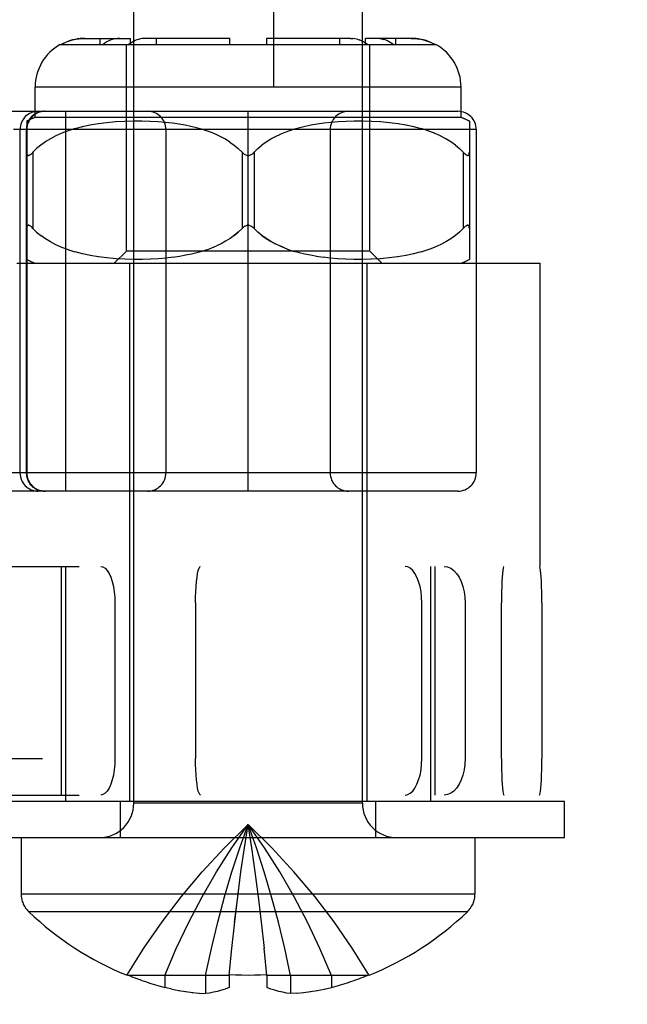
# Model space of a CAD drawing. Header units: inches. Extents: x 0 to 214, y 0 to 139.
# Tile 38 of 147: x 67.133 to 67.632, y 65.655 to 66.465. Entities that reach past the tile are written whole.
import ezdxf

# ---------------------------------------------------------------- set-up
doc = ezdxf.new("R2010")
doc.units = ezdxf.units.IN
doc.header["$LTSCALE"] = 11.786071
doc.header["$MEASUREMENT"] = 0
doc.linetypes.add('HIDDEN', pattern=[0.2, 0.1, -0.1])
doc.layers.add('DEFAULT_2', color=8, linetype='HIDDEN')

msp = doc.modelspace()

# ---------------------------------------------------------------- linework, layer by layer
at = {"layer": 'DEFAULT_2', "color": 8, "linetype": 'HIDDEN'}
for p, q in [((67.34123, 95.87558), (67.34123, 39.27858)), ((67.22623, 65.82028), (67.22623, 66.65708)), ((67.41423, 65.82028), (67.41423, 66.65708)), ((67.16586, 66.44458), (67.47459, 66.44458)), ((67.18606, 66.44958), (67.22365, 66.44958)), ((67.19865, 66.44458), (67.19865, 66.44958)), ((67.22023, 66.27458), (67.22023, 66.44458)), ((67.22365, 66.44458), (67.22365, 66.44958)), ((67.30523, 66.44958), (67.23596, 66.44958)), ((67.24486, 66.44458), (67.24486, 66.44958)), ((67.30523, 66.44458), (67.30523, 66.44958)), ((67.40449, 66.44958), (67.33523, 66.44958)), ((67.33523, 66.44958), (67.33523, 66.44458)), ((67.39559, 66.44458), (67.39559, 66.44958)), ((67.40449, 66.44958), (67.40622, 66.44951)), ((67.4098, 66.44887), (67.41162, 66.4483)), ((67.45439, 66.44958), (67.4168, 66.44958)), ((67.4168, 66.44458), (67.4168, 66.44958)), ((67.42023, 66.27458), (67.42023, 66.44458)), ((67.4418, 66.44458), (67.4418, 66.44958)), ((67.49523, 66.40958), (67.14523, 66.40958)), ((67.14523, 66.38458), (67.14523, 66.40958)), ((67.49523, 66.38458), (67.49523, 66.40958)), ((67.11498, 66.38958), (67.49273, 66.38958)), ((67.17041, 66.07708), (67.17041, 66.38958)), ((67.32023, 66.07708), (67.32023, 66.38958)), ((67.13836, 66.38147), (67.13838, 66.09208)), ((67.49523, 66.38458), (67.14523, 66.38458)), ((67.19046, 66.37821), (67.1839, 66.37683)), ((67.19721, 66.37932), (67.19026, 66.37817)), ((67.20422, 66.3802), (67.19699, 66.37929)), ((67.21144, 66.38084), (67.204, 66.38017)), ((67.21873, 66.38126), (67.21122, 66.38082)), ((67.22593, 66.38145), (67.21852, 66.38125)), ((67.23297, 66.38145), (67.22573, 66.38145)), ((67.23973, 66.38126), (67.23279, 66.38145)), ((67.24619, 66.38091), (67.23957, 66.38127)), ((67.2523, 66.38041), (67.24605, 66.38092)), ((67.25807, 66.37977), (67.25218, 66.38042)), ((67.26346, 66.37901), (67.25797, 66.37978)), ((67.26852, 66.37814), (67.26338, 66.37902)), ((67.27326, 66.37716), (67.26845, 66.37815)), ((67.372, 66.37815), (67.36719, 66.37716)), ((67.37707, 66.37902), (67.37193, 66.37814)), ((67.38248, 66.37978), (67.37699, 66.37901)), ((67.38827, 66.38042), (67.38238, 66.37977)), ((67.3944, 66.38092), (67.38815, 66.38041)), ((67.40088, 66.38127), (67.39426, 66.38091)), ((67.40766, 66.38145), (67.40072, 66.38126)), ((67.41472, 66.38145), (67.40748, 66.38145)), ((67.42193, 66.38125), (67.41452, 66.38145)), ((67.42923, 66.38082), (67.42172, 66.38126)), ((67.43645, 66.38017), (67.42901, 66.38084)), ((67.44346, 66.37929), (67.43623, 66.3802)), ((67.45019, 66.37817), (67.44324, 66.37932)), ((67.45655, 66.37683), (67.44999, 66.37821)), ((67.50209, 66.38147), (67.50209, 66.26769)), ((67.50773, 66.37458), (67.12745, 66.37458)), ((67.13273, 66.37458), (67.13273, 66.09208)), ((67.13796, 66.37458), (67.13796, 66.09208)), ((67.16715, 66.37158), (67.16219, 66.36937)), ((67.17242, 66.37355), (67.16705, 66.37154)), ((67.17806, 66.37532), (67.17229, 66.37351)), ((67.18408, 66.37688), (67.1779, 66.37528)), ((67.25273, 66.37458), (67.25273, 66.09208)), ((67.27774, 66.37608), (67.27319, 66.37718)), ((67.28201, 66.37489), (67.27768, 66.3761)), ((67.28611, 66.37357), (67.28195, 66.37491)), ((67.29012, 66.37211), (67.28606, 66.37359)), ((67.29403, 66.37047), (67.29006, 66.37213)), ((67.2979, 66.36862), (67.29398, 66.37049)), ((67.34647, 66.37049), (67.34255, 66.36862)), ((67.35039, 66.37213), (67.34642, 66.37047)), ((67.35439, 66.37359), (67.35034, 66.37211)), ((67.3585, 66.37491), (67.35434, 66.37357)), ((67.36277, 66.3761), (67.35844, 66.37489)), ((67.36726, 66.37718), (67.36271, 66.37608)), ((67.38773, 66.37458), (67.38773, 66.09208)), ((67.46255, 66.37528), (67.45637, 66.37688)), ((67.46816, 66.37351), (67.46239, 66.37532)), ((67.4734, 66.37154), (67.46803, 66.37355)), ((67.47826, 66.36937), (67.4733, 66.37158)), ((67.50773, 66.37458), (67.50773, 66.09208)), ((67.1498, 66.36176), (67.14639, 66.35891)), ((67.15359, 66.36448), (67.14978, 66.36175)), ((67.15775, 66.36704), (67.15356, 66.36446)), ((67.16227, 66.3694), (67.1577, 66.36701)), ((67.30168, 66.36655), (67.29786, 66.36864)), ((67.30535, 66.36425), (67.30165, 66.36657)), ((67.33512, 66.36426), (67.33161, 66.36172)), ((67.3388, 66.36657), (67.3351, 66.36425)), ((67.34259, 66.36864), (67.33877, 66.36655)), ((67.48275, 66.36701), (67.47818, 66.3694)), ((67.48689, 66.36446), (67.4827, 66.36704)), ((67.49067, 66.36175), (67.48686, 66.36448)), ((67.14336, 66.35591), (67.14272, 66.35525)), ((67.14336, 66.35591), (67.14638, 66.3589)), ((67.14336, 66.35591), (67.14336, 66.29325)), ((67.3158, 66.35533), (67.31523, 66.35591)), ((67.31523, 66.35591), (67.31523, 66.29325)), ((67.32523, 66.35591), (67.32465, 66.35533)), ((67.32832, 66.35894), (67.32523, 66.35591)), ((67.32523, 66.35591), (67.32523, 66.29325)), ((67.49709, 66.35591), (67.49407, 66.3589)), ((67.49709, 66.35591), (67.49773, 66.35525)), ((67.49709, 66.35591), (67.49709, 66.29325)), ((67.49834, 66.35467), (67.49771, 66.35526)), ((67.14102, 66.29536), (67.14158, 66.29495)), ((67.14155, 66.29497), (67.14214, 66.29447)), ((67.14639, 66.29025), (67.14336, 66.29325)), ((67.31765, 66.29518), (67.31702, 66.2948)), ((67.32023, 66.29587), (67.31958, 66.29583)), ((67.32087, 66.29583), (67.32023, 66.29587)), ((67.32343, 66.2948), (67.3228, 66.29518)), ((67.49406, 66.29025), (67.49062, 66.28738)), ((67.49406, 66.29025), (67.49709, 66.29325)), ((67.49772, 66.2939), (67.49709, 66.29325)), ((67.49772, 66.2939), (67.49833, 66.29448)), ((67.49832, 66.29447), (67.4989, 66.29497)), ((67.15363, 66.28465), (67.14981, 66.28739)), ((67.15781, 66.28209), (67.1536, 66.28467)), ((67.16233, 66.27972), (67.15775, 66.28212)), ((67.4827, 66.28212), (67.47812, 66.27972)), ((67.48685, 66.28467), (67.48264, 66.28209)), ((67.49065, 66.28739), (67.48682, 66.28465)), ((67.16723, 66.27755), (67.16226, 66.27976)), ((67.1725, 66.27558), (67.16712, 66.27759)), ((67.17815, 66.27381), (67.17237, 66.27562)), ((67.18418, 66.27226), (67.17799, 66.27386)), ((67.19059, 66.27093), (67.184, 66.2723)), ((67.21023, 66.26458), (67.22023, 66.27458)), ((67.42023, 66.27458), (67.22023, 66.27458)), ((67.27813, 66.27318), (67.27363, 66.27208)), ((67.28236, 66.27437), (67.27809, 66.27317)), ((67.28641, 66.27569), (67.28232, 66.27436)), ((67.36237, 66.27317), (67.35809, 66.27437)), ((67.36682, 66.27208), (67.36232, 66.27318)), ((67.43023, 66.26458), (67.42023, 66.27458)), ((67.45646, 66.2723), (67.44987, 66.27093)), ((67.46246, 66.27386), (67.45627, 66.27226)), ((67.46808, 66.27562), (67.4623, 66.27381)), ((67.47333, 66.27759), (67.46795, 66.27558)), ((67.47819, 66.27976), (67.47322, 66.27755)), ((67.13023, 66.26458), (67.56023, 66.26458)), ((67.19737, 66.26982), (67.19037, 66.27096)), ((67.20443, 66.26894), (67.19714, 66.26985)), ((67.21171, 66.2683), (67.20419, 66.26897)), ((67.21905, 66.26789), (67.21147, 66.26832)), ((67.22631, 66.2677), (67.21882, 66.2679)), ((67.22273, 66.26458), (67.22273, 65.82208)), ((67.23339, 66.26772), (67.22608, 66.26771)), ((67.24018, 66.26792), (67.23318, 66.26771)), ((67.24666, 66.26828), (67.23999, 66.26791)), ((67.25278, 66.2688), (67.24649, 66.26827)), ((67.25855, 66.26945), (67.25264, 66.26879)), ((67.26393, 66.27023), (67.25843, 66.26944)), ((67.26898, 66.27111), (67.26383, 66.27021)), ((67.27369, 66.27209), (67.2689, 66.27109)), ((67.37155, 66.27109), (67.36676, 66.27209)), ((67.37662, 66.27021), (67.37147, 66.27111)), ((67.38202, 66.26944), (67.37652, 66.27023)), ((67.38781, 66.26879), (67.3819, 66.26945)), ((67.39396, 66.26827), (67.38767, 66.2688)), ((67.40046, 66.26791), (67.39379, 66.26828)), ((67.40727, 66.26771), (67.40027, 66.26792)), ((67.41437, 66.26771), (67.40706, 66.26772)), ((67.42163, 66.2679), (67.41414, 66.2677)), ((67.41773, 66.26458), (67.41773, 65.82208)), ((67.42898, 66.26832), (67.4214, 66.26789)), ((67.43626, 66.26897), (67.42874, 66.2683)), ((67.44331, 66.26985), (67.43602, 66.26894)), ((67.45008, 66.27096), (67.44308, 66.26982)), ((67.56023, 66.01508), (67.56023, 66.26458)), ((67.50773, 66.09208), (66.89523, 66.09208)), ((67.49273, 66.07708), (64.99773, 66.07708)), ((66.00265, 66.01508), (69.46121, 66.01508)), ((67.16673, 66.01508), (67.16673, 65.82708)), ((67.17023, 66.01508), (67.17023, 65.82208)), ((67.47023, 66.01508), (67.47023, 65.82208)), ((67.47373, 66.01508), (67.47373, 65.82708)), ((69.47517, 65.98508), (65.97264, 65.98508)), ((67.21082, 65.98508), (67.21082, 65.85708)), ((67.27706, 65.98508), (67.27706, 65.85708)), ((67.46302, 65.85708), (67.46302, 65.98508)), ((67.49864, 65.98508), (67.49864, 65.85708)), ((67.52845, 65.85708), (67.52845, 65.98508)), ((67.5617, 65.98508), (67.5617, 65.85708)), ((65.97264, 65.85708), (69.47517, 65.85708)), ((66.00265, 65.82708), (69.46121, 65.82708)), ((67.06023, 65.82208), (67.58023, 65.82208)), ((67.21523, 65.79208), (67.21523, 65.82208)), ((67.41423, 65.82028), (67.22623, 65.82028)), ((67.42523, 65.79208), (67.42523, 65.82208)), ((67.58023, 65.79208), (67.58023, 65.82208)), ((67.06023, 65.79208), (67.58023, 65.79208)), ((67.13373, 65.79208), (67.13373, 65.74553)), ((67.50673, 65.79208), (67.50673, 65.74553)), ((67.32878, 65.74339), (67.32609, 65.76388)), ((67.50673, 65.74553), (67.13373, 65.74553)), ((67.33127, 65.72243), (67.32876, 65.74358)), ((67.5005, 65.73103), (67.13995, 65.73103)), ((67.33359, 65.70087), (67.33124, 65.72268)), ((67.30473, 65.67872), (67.3069, 65.7012)), ((67.33573, 65.67872), (67.33356, 65.7012)), ((67.22096, 65.67912), (67.22073, 65.67872)), ((67.22194, 65.67872), (67.22096, 65.67912)), ((67.30473, 65.67872), (67.22194, 65.67872)), ((67.25173, 65.67872), (67.25173, 65.66868)), ((67.28533, 65.67872), (67.28533, 65.66377)), ((67.30473, 65.67872), (67.30476, 65.67912)), ((67.30473, 65.67872), (67.30473, 65.66868)), ((67.33569, 65.67912), (67.33573, 65.67872)), ((67.41851, 65.67872), (67.33573, 65.67872)), ((67.33573, 65.67872), (67.33573, 65.66868)), ((67.35512, 65.67872), (67.35512, 65.66377)), ((67.38873, 65.67872), (67.38873, 65.66868)), ((67.41949, 65.67912), (67.41851, 65.67872)), ((67.41949, 65.67912), (67.41973, 65.67872)), ((67.25769, 65.66737), (67.25173, 65.66868)), ((67.25744, 65.66742), (67.26351, 65.66627)), ((67.26312, 65.66634), (67.26918, 65.66538)), ((67.26876, 65.66544), (67.2747, 65.66468)), ((67.36575, 65.66468), (67.37169, 65.66544)), ((67.37127, 65.66538), (67.37733, 65.66634)), ((67.37694, 65.66627), (67.38301, 65.66742)), ((67.38276, 65.66737), (67.38873, 65.66868)), ((67.27435, 65.66472), (67.28009, 65.66414)), ((67.27987, 65.66416), (67.28533, 65.66377)), ((67.36058, 65.66416), (67.35512, 65.66377)), ((67.36037, 65.66414), (67.3661, 65.66472))]:
    msp.add_line(p, q, dxfattribs=at)
for points in [[(67.18606, 66.44958), (67.1841, 66.44954), (67.1821, 66.44939), (67.18006, 66.44913), (67.17801, 66.44877), (67.17599, 66.4483), (67.17398, 66.44773), (67.17203, 66.44706), (67.17013, 66.44631), (67.16832, 66.44548), (67.16659, 66.44458)], [(67.16659, 66.44458), (67.16875, 66.44569), (67.17103, 66.44668), (67.17346, 66.44756), (67.17598, 66.4483), (67.17854, 66.44887), (67.1811, 66.44928), (67.1836, 66.44951), (67.18606, 66.44958)], [(67.21475, 66.44958), (67.21301, 66.44951), (67.21125, 66.44928), (67.20943, 66.44887), (67.20762, 66.4483), (67.20584, 66.44756), (67.20412, 66.44668), (67.20251, 66.44569), (67.20098, 66.44458)], [(67.23596, 66.44958), (67.23457, 66.44954), (67.23316, 66.44939), (67.23172, 66.44913), (67.23027, 66.44877), (67.22884, 66.4483), (67.22742, 66.44773), (67.22604, 66.44706), (67.2247, 66.44631), (67.22342, 66.44548), (67.2222, 66.44458)], [(67.4098, 66.44887), (67.40799, 66.44928), (67.40622, 66.44951)], [(67.41825, 66.44458), (67.41673, 66.44569), (67.41512, 66.44668), (67.4134, 66.44756), (67.41162, 66.4483)], [(67.4285, 66.44939), (67.42709, 66.44954), (67.4257, 66.44958)], [(67.4285, 66.44939), (67.42994, 66.44913), (67.43139, 66.44877)], [(67.43947, 66.44458), (67.43824, 66.44548), (67.43697, 66.44631), (67.43562, 66.44706), (67.43424, 66.44773), (67.43282, 66.4483), (67.43139, 66.44877)], [(67.45439, 66.44958), (67.45685, 66.44951), (67.45935, 66.44928), (67.46191, 66.44887), (67.46447, 66.4483), (67.46699, 66.44756), (67.46942, 66.44668), (67.4717, 66.44569), (67.47386, 66.44458)], [(67.47386, 66.44458), (67.47213, 66.44548), (67.47032, 66.44631), (67.46842, 66.44706), (67.46647, 66.44773), (67.46447, 66.4483), (67.46244, 66.44877), (67.46039, 66.44913), (67.45835, 66.44939), (67.45635, 66.44954), (67.45439, 66.44958)], [(67.15254, 66.38958), (67.15216, 66.38957), (67.15177, 66.38956), (67.15139, 66.38953), (67.15101, 66.3895), (67.15063, 66.38945), (67.15026, 66.3894), (67.14988, 66.38933), (67.14951, 66.38925), (67.14913, 66.38917), (67.14876, 66.38907), (67.1484, 66.38896), (67.14803, 66.38885), (67.14767, 66.38872), (67.14731, 66.38858), (67.14696, 66.38844), (67.14661, 66.38828), (67.14626, 66.38812), (67.14592, 66.38794), (67.14558, 66.38776), (67.14525, 66.38757), (67.14492, 66.38737), (67.1446, 66.38716), (67.14428, 66.38694), (67.14397, 66.38672), (67.14366, 66.38648), (67.14336, 66.38624), (67.14307, 66.38599), (67.14278, 66.38573), (67.1425, 66.38546), (67.14223, 66.38519), (67.14196, 66.38491), (67.1417, 66.38462), (67.14145, 66.38432), (67.14121, 66.38402), (67.14097, 66.38371), (67.14074, 66.3834), (67.14052, 66.38308), (67.14031, 66.38275), (67.14011, 66.38242), (67.13991, 66.38208), (67.13972, 66.38174), (67.13955, 66.38139), (67.13938, 66.38104), (67.13922, 66.38068), (67.13907, 66.38032), (67.13893, 66.37996), (67.13879, 66.37959), (67.13867, 66.37922), (67.13856, 66.37884), (67.13845, 66.37846), (67.13836, 66.37808), (67.13828, 66.3777), (67.1382, 66.37731), (67.13814, 66.37693), (67.13808, 66.37654), (67.13804, 66.37615), (67.138, 66.37576), (67.13798, 66.37536), (67.13796, 66.37497), (67.13796, 66.37458)], [(67.30533, 66.36426), (67.30884, 66.36172), (67.31213, 66.35894), (67.31523, 66.35591)], [(67.32523, 66.35591), (67.32831, 66.35893), (67.3316, 66.36171)], [(67.49065, 66.36176), (67.49406, 66.35891), (67.49709, 66.35591)], [(67.13836, 66.35591), (67.13839, 66.35525), (67.13847, 66.35467), (67.13862, 66.35418), (67.13881, 66.35379), (67.13906, 66.35351), (67.13937, 66.35334), (67.13972, 66.35329), (67.14012, 66.35335), (67.14057, 66.35353), (67.14106, 66.35383), (67.14159, 66.35422), (67.14214, 66.3547)], [(67.14274, 66.35526), (67.14211, 66.35467), (67.14154, 66.35418), (67.14101, 66.35379), (67.14052, 66.35351), (67.14008, 66.35334), (67.13968, 66.35329), (67.13933, 66.35335), (67.13903, 66.35353), (67.13879, 66.35383), (67.1386, 66.35422), (67.13847, 66.3547), (67.13839, 66.35526)], [(67.3158, 66.35533), (67.3164, 66.35481), (67.31702, 66.35436), (67.31765, 66.35398), (67.31829, 66.35368), (67.31893, 66.35346), (67.31958, 66.35333), (67.32023, 66.35329)], [(67.32023, 66.35329), (67.32087, 66.35333), (67.32152, 66.35346), (67.32216, 66.35368), (67.3228, 66.35398), (67.32343, 66.35436), (67.32405, 66.35481), (67.32465, 66.35533), (67.32523, 66.35591)], [(67.50206, 66.35525), (67.50198, 66.35467), (67.50183, 66.35418), (67.50164, 66.35379), (67.50139, 66.35351), (67.50109, 66.35334), (67.50073, 66.35329), (67.50033, 66.35335), (67.49988, 66.35353), (67.49939, 66.35383), (67.49886, 66.35422), (67.49831, 66.3547)], [(67.49834, 66.35467), (67.49891, 66.35418), (67.49944, 66.35379), (67.49993, 66.35351), (67.50037, 66.35334), (67.50077, 66.35329), (67.50112, 66.35335), (67.50142, 66.35353), (67.50166, 66.35383), (67.50185, 66.35422), (67.50198, 66.3547), (67.50206, 66.35526), (67.50209, 66.35591)], [(67.14102, 66.29536), (67.14054, 66.29564), (67.14009, 66.29582), (67.13969, 66.29587), (67.13934, 66.29581), (67.13904, 66.29563), (67.13879, 66.29534), (67.13861, 66.29495), (67.13847, 66.29447), (67.13839, 66.2939), (67.13836, 66.29325)], [(67.13847, 66.29449), (67.13861, 66.29497), (67.13881, 66.29536), (67.13905, 66.29565), (67.13935, 66.29582), (67.13971, 66.29587), (67.14011, 66.29581), (67.14056, 66.29563), (67.14105, 66.29534)], [(67.14336, 66.29325), (67.14272, 66.29391), (67.14212, 66.29448)], [(67.14336, 66.29325), (67.1464, 66.29024), (67.14983, 66.28738)], [(67.31523, 66.29325), (67.31216, 66.29024), (67.3089, 66.28748), (67.30542, 66.28496), (67.30179, 66.28267), (67.29805, 66.28062), (67.29422, 66.27878)], [(67.30889, 66.28748), (67.31215, 66.29024), (67.31523, 66.29325)], [(67.31523, 66.29325), (67.3158, 66.29383), (67.3164, 66.29435), (67.31702, 66.2948), (67.31765, 66.29518), (67.31829, 66.29548), (67.31893, 66.2957), (67.31958, 66.29583)], [(67.3164, 66.29435), (67.3158, 66.29383), (67.31523, 66.29325)], [(67.32087, 66.29583), (67.32152, 66.2957), (67.32216, 66.29548), (67.3228, 66.29518), (67.32343, 66.2948), (67.32405, 66.29435), (67.32465, 66.29383)], [(67.32523, 66.29325), (67.32465, 66.29383), (67.32405, 66.29435)], [(67.35009, 66.27715), (67.34623, 66.27878), (67.34241, 66.28061), (67.33867, 66.28267), (67.33504, 66.28496), (67.33156, 66.28748), (67.3283, 66.29024), (67.32523, 66.29325)], [(67.49887, 66.29495), (67.49943, 66.29536), (67.49991, 66.29564), (67.50036, 66.29582), (67.50076, 66.29587), (67.50111, 66.29581), (67.50141, 66.29563), (67.50166, 66.29534), (67.50185, 66.29495), (67.50198, 66.29447)], [(67.50209, 66.29325), (67.50206, 66.29391), (67.50198, 66.29449), (67.50184, 66.29497), (67.50164, 66.29536), (67.5014, 66.29565), (67.5011, 66.29582), (67.50074, 66.29587), (67.50034, 66.29581), (67.49989, 66.29563), (67.4994, 66.29534)], [(67.33155, 66.28748), (67.33503, 66.28496), (67.33866, 66.28267), (67.3424, 66.28062)], [(67.28641, 66.27569), (67.29036, 66.27715), (67.29422, 66.27878)], [(67.34623, 66.27878), (67.3501, 66.27714), (67.35406, 66.27568), (67.35813, 66.27436)], [(67.13796, 66.09208), (67.13796, 66.09169), (67.13798, 66.09129), (67.138, 66.0909), (67.13804, 66.09051), (67.13808, 66.09012), (67.13814, 66.08973), (67.1382, 66.08935), (67.13828, 66.08896), (67.13836, 66.08858), (67.13845, 66.0882), (67.13856, 66.08782), (67.13867, 66.08744), (67.13879, 66.08707), (67.13893, 66.0867), (67.13907, 66.08634), (67.13922, 66.08598), (67.13938, 66.08562), (67.13955, 66.08527), (67.13972, 66.08492), (67.13991, 66.08458), (67.14011, 66.08424), (67.14031, 66.08391), (67.14052, 66.08358), (67.14074, 66.08326), (67.14097, 66.08295), (67.14121, 66.08264), (67.14145, 66.08234), (67.1417, 66.08204), (67.14196, 66.08175), (67.14223, 66.08147), (67.1425, 66.0812), (67.14278, 66.08093), (67.14307, 66.08067), (67.14336, 66.08042), (67.14366, 66.08018)], [(67.15254, 66.07708), (67.15216, 66.07708), (67.15177, 66.0771), (67.15139, 66.07713), (67.15101, 66.07716), (67.15063, 66.07721), (67.15026, 66.07726), (67.14988, 66.07733), (67.14951, 66.07741), (67.14913, 66.07749), (67.14876, 66.07759), (67.1484, 66.0777), (67.14803, 66.07781), (67.14767, 66.07794), (67.14731, 66.07808), (67.14696, 66.07822), (67.14661, 66.07838), (67.14626, 66.07854), (67.14592, 66.07871), (67.14558, 66.0789), (67.14525, 66.07909), (67.14492, 66.07929), (67.1446, 66.0795), (67.14428, 66.07972), (67.14397, 66.07994), (67.14366, 66.08018)], [(67.19907, 66.01508), (67.20091, 66.01471), (67.2027, 66.01361), (67.20441, 66.01181), (67.20598, 66.00935), (67.20738, 66.00629), (67.20858, 66.00271), (67.20954, 65.9987), (67.21025, 65.99435), (67.21068, 65.98977), (67.21082, 65.98508)], [(67.27706, 65.98508), (67.27711, 65.98977), (67.27726, 65.99435), (67.27751, 65.9987), (67.27785, 66.00271), (67.27827, 66.00629), (67.27877, 66.00935), (67.27932, 66.01181), (67.27992, 66.01361), (67.28055, 66.01471), (67.2812, 66.01508)], [(67.46302, 65.98508), (67.46285, 65.98977), (67.46235, 65.99435), (67.46153, 65.9987), (67.4604, 66.00271), (67.45901, 66.00629), (67.45737, 66.00935), (67.45554, 66.01181), (67.45355, 66.01361), (67.45146, 66.01471), (67.44931, 66.01508)], [(67.48151, 66.01508), (67.48419, 66.01471), (67.48681, 66.01361), (67.48929, 66.01181), (67.49158, 66.00935), (67.49363, 66.00629), (67.49537, 66.00271), (67.49677, 65.9987), (67.4978, 65.99435), (67.49843, 65.98977), (67.49864, 65.98508)], [(67.53045, 66.01508), (67.53013, 66.01471), (67.52983, 66.01361), (67.52954, 66.01181), (67.52927, 66.00935), (67.52903, 66.00629), (67.52883, 66.00271), (67.52867, 65.9987), (67.52855, 65.99435), (67.52847, 65.98977), (67.52845, 65.98508)], [(67.5617, 65.98508), (67.56167, 65.98977), (67.5616, 65.99435), (67.56148, 65.9987), (67.56132, 66.00271), (67.56111, 66.00629), (67.56087, 66.00935), (67.56061, 66.01181), (67.56032, 66.01361), (67.56001, 66.01471), (67.5597, 66.01508)], [(67.21082, 65.85708), (67.21068, 65.85239), (67.21025, 65.84781), (67.20954, 65.84346), (67.20858, 65.83945), (67.20738, 65.83587), (67.20598, 65.83281), (67.20441, 65.83035), (67.2027, 65.82855), (67.20091, 65.82745), (67.19907, 65.82708)], [(67.2812, 65.82708), (67.28055, 65.82745), (67.27992, 65.82855), (67.27932, 65.83035), (67.27877, 65.83281), (67.27827, 65.83587), (67.27785, 65.83945), (67.27751, 65.84346), (67.27726, 65.84781), (67.27711, 65.85239), (67.27706, 65.85708)], [(67.44931, 65.82708), (67.45146, 65.82745), (67.45355, 65.82855), (67.45554, 65.83035), (67.45737, 65.83281), (67.45901, 65.83587), (67.4604, 65.83945), (67.46153, 65.84346), (67.46235, 65.84781), (67.46285, 65.85239), (67.46302, 65.85708)], [(67.49864, 65.85708), (67.49843, 65.85239), (67.4978, 65.84781), (67.49677, 65.84346), (67.49537, 65.83945), (67.49363, 65.83587), (67.49158, 65.83281), (67.48929, 65.83035), (67.48681, 65.82855), (67.48419, 65.82745), (67.48151, 65.82708)], [(67.52845, 65.85708), (67.52847, 65.85239), (67.52855, 65.84781), (67.52867, 65.84346), (67.52883, 65.83945), (67.52903, 65.83587), (67.52927, 65.83281), (67.52954, 65.83035), (67.52983, 65.82855), (67.53013, 65.82745), (67.53045, 65.82708)], [(67.5597, 65.82708), (67.56001, 65.82745), (67.56032, 65.82855), (67.56061, 65.83035), (67.56087, 65.83281), (67.56111, 65.83587), (67.56132, 65.83945), (67.56148, 65.84346), (67.5616, 65.84781), (67.56167, 65.85239), (67.5617, 65.85708)], [(67.22096, 65.67912), (67.23466, 65.7012), (67.24949, 65.72268), (67.26547, 65.74358), (67.28258, 65.76388), (67.30083, 65.7836), (67.32023, 65.80272)], [(67.25173, 65.67872), (67.26117, 65.70087), (67.2714, 65.72243), (67.28243, 65.74339), (67.29424, 65.76376), (67.30684, 65.78354), (67.32023, 65.80272)], [(67.28533, 65.67872), (67.29014, 65.70087), (67.29535, 65.72243), (67.30097, 65.74339), (67.30698, 65.76376), (67.3134, 65.78354), (67.32023, 65.80272)], [(67.30686, 65.70087), (67.30921, 65.72268), (67.31169, 65.74358), (67.31436, 65.76388), (67.3172, 65.7836), (67.32023, 65.80272)], [(67.30918, 65.72243), (67.31167, 65.74339), (67.31434, 65.76376), (67.3172, 65.78354), (67.32023, 65.80272)], [(67.41949, 65.67912), (67.4058, 65.7012), (67.39096, 65.72268), (67.37498, 65.74358), (67.35787, 65.76388), (67.33962, 65.7836), (67.32023, 65.80272)], [(67.38873, 65.67872), (67.37928, 65.70087), (67.36905, 65.72243), (67.35803, 65.74339), (67.34621, 65.76376), (67.33361, 65.78354), (67.32023, 65.80272)], [(67.35512, 65.67872), (67.35031, 65.70087), (67.3451, 65.72243), (67.33948, 65.74339), (67.33347, 65.76376), (67.32705, 65.78354), (67.32023, 65.80272)], [(67.32609, 65.76388), (67.32325, 65.7836), (67.32023, 65.80272)], [(67.32611, 65.76376), (67.32325, 65.78354), (67.32023, 65.80272)], [(67.33569, 65.67912), (67.33054, 65.6789), (67.32539, 65.67877), (67.32023, 65.67872), (67.31506, 65.67877), (67.30991, 65.6789), (67.30476, 65.67912)], [(67.30473, 65.66868), (67.3015, 65.66744), (67.29827, 65.66638), (67.29503, 65.66548), (67.29179, 65.66474), (67.28855, 65.66417), (67.28533, 65.66377)], [(67.35512, 65.66377), (67.3519, 65.66417), (67.34866, 65.66474), (67.34542, 65.66548), (67.34218, 65.66638), (67.33895, 65.66744), (67.33573, 65.66868)]]:
    msp.add_lwpolyline(points, dxfattribs=at)
for centre, radius, start, end in [((67.18523, 66.40958), 0.04, 118.95502, 180), ((67.45523, 66.40958), 0.04, 0, 61.04498), ((67.14773, 66.37458), 0.015, 90, 180), ((67.15338, 66.37458), 0.015, 90, 180), ((67.23773, 66.37458), 0.015, 0, 90), ((67.40273, 66.37458), 0.015, 90, 180), ((67.49273, 66.37458), 0.015, 0, 90), ((67.16657, 66.32823), 0.06025, 110.74836, 118.08214), ((67.47388, 66.32823), 0.06025, 61.91786, 69.25164), ((67.16657, 66.32093), 0.06025, 241.92124, 249.25164), ((67.47388, 66.32093), 0.06025, 290.74836, 298.07876), ((67.14773, 66.09208), 0.015, 180, 270), ((67.15338, 66.09208), 0.015, 180, 270), ((67.23773, 66.09208), 0.015, 270, 360), ((67.40273, 66.09208), 0.015, 180, 270), ((67.49273, 66.09208), 0.015, 270, 360), ((67.19803, 65.82028), 0.0282, 270, 360), ((67.44243, 65.82028), 0.0282, 180, 270), ((67.15373, 65.74553), 0.02, 180, 226.4862), ((67.48673, 65.74553), 0.02, 313.5138, 360), ((67.32023, 65.9209), 0.26182, 226.4862, 247.66431), ((67.32023, 65.9209), 0.26182, 292.33569, 313.5138), ((67.32023, 65.9209), 0.26136, 247.91062, 254.80589), ((67.32023, 65.9209), 0.26136, 285.19411, 292.08938)]:
    msp.add_arc(centre, radius, start, end, dxfattribs=at)

doc.saveas('drawing.dxf')
